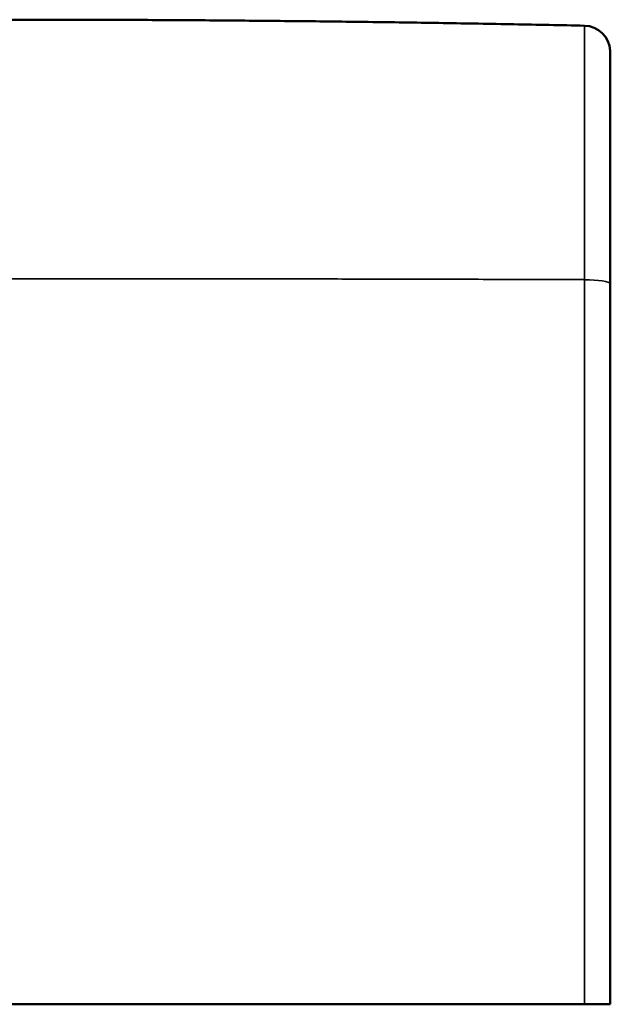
# Model space of a CAD drawing. Header units: millimetres. Extents: x 1077 to 6824, y 2445 to 4712.
# Tile 15 of 15: x 6374 to 6824, y 2445 to 3195. Entities that reach past the tile are written whole.
import ezdxf

# ---------------------------------------------------------------- set-up
doc = ezdxf.new("R2010")
doc.units = ezdxf.units.MM
doc.layers.add('Visibile (ISO)', color=7, linetype='Continuous', lineweight=50)
doc.layers.add('Visibile sottile (ISO)', color=7, linetype='Continuous', lineweight=35)

msp = doc.modelspace()

# ---------------------------------------------------------------- linework, layer by layer
at = {"layer": 'Visibile (ISO)'}
for p, q in [((6823.88, 3169), (6823.79, 3171.02)), ((6823.88, 3169), (6823.88, 3169)), ((6823.88, 2444.72), (6823.88, 2993.22)), ((6823.79, 2444.72), (6804.24, 2444.72)), ((6823.87, 2444.72), (6823.79, 2444.72)), ((6823.88, 2444.72), (6823.87, 2444.72))]:
    msp.add_line(p, q, dxfattribs=at)
msp.add_arc((6803.81, 3170.15), 20, 2.5, 88.78293, dxfattribs=at)
for points, weights, degree in [([(5943.9, 3190.15), (6374.07, 3199.29), (6804.24, 3190.15)], [1, 0.999774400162, 1], 2), ([(6804.24, 2444.72), (6517.48, 2444.72), (6230.66, 2444.72), (5943.9, 2444.72)], [1, 0.999849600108, 0.999849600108, 1], 3)]:
    msp.add_rational_spline(points, weights, degree=degree, dxfattribs=at)
msp.add_open_spline([(6823.89, 3168.75), (6823.89, 3168.75), (6823.89, 3168.75), (6823.89, 3168.74), (6823.89, 3168.7), (6823.89, 3168.5), (6823.89, 3168.2), (6823.89, 3166.41), (6823.88, 3163.74), (6823.88, 3155.86), (6823.88, 3150.6), (6823.88, 3137.76), (6823.88, 3130.12), (6823.88, 3112.83), (6823.88, 3103.11), (6823.88, 3082.03), (6823.88, 3070.6), (6823.88, 3046.54), (6823.88, 3033.81), (6823.88, 3011.74), (6823.88, 3002.53), (6823.88, 2993.23)], degree=3, knots=[0.882549, 0.882549, 0.882549, 0.882549, 0.912417, 0.912417, 1.364573, 1.364573, 2.721602, 2.721602, 6.799143, 6.799143, 10.899423, 10.899423, 15.001028, 15.001028, 19.102729, 19.102729, 23.203135, 23.203135, 27.305737, 27.305737, 30.133621, 30.133621, 30.133621, 30.133621], dxfattribs=at)
msp.add_open_spline([(6823.88, 2993.22), (6823.88, 2993.22), (6823.88, 2993.22), (6823.88, 2993.22)], degree=3, dxfattribs=at)
at = {"layer": 'Visibile sottile (ISO)'}
for p, q in [((6804.24, 2996.69), (6804.24, 3190.15)), ((6823.79, 3171.02), (6823.79, 2993.54)), ((6804.24, 2996.69), (6804.24, 2444.72)), ((6823.79, 2993.54), (6823.87, 2993.26)), ((6823.79, 2444.72), (6823.79, 2993.54)), ((6823.87, 2993.26), (6823.87, 2444.72))]:
    msp.add_line(p, q, dxfattribs=at)
msp.add_ellipse((6803.81, 2993.4), major_axis=(20, 0), ratio=0.164399, start_param=0.043633, end_param=1.549554, dxfattribs=at)
msp.add_open_spline([(6823.87, 2993.26), (6823.87, 3000.16), (6823.87, 3013.91), (6823.87, 3034.04), (6823.87, 3050.14), (6823.87, 3062.49), (6823.87, 3080.58), (6823.87, 3095.9), (6823.87, 3110.84), (6823.87, 3120.35), (6823.88, 3132.18), (6823.88, 3143.34), (6823.88, 3151.02), (6823.88, 3156.18), (6823.88, 3160.71), (6823.88, 3165.11), (6823.88, 3168.3), (6823.88, 3169), (6823.88, 3169)], degree=3, knots=[-29.374358, -29.374358, -29.374358, -29.374358, -27.276189, -25.178021, -23.079853, -22.030768, -20.981684, -16.785347, -16.260805, -14.687179, -12.589011, -10.490842, -8.392674, -7.343589, -6.294505, -4.196337, -2.098168, 0, 0, 0, 0], dxfattribs=at)
msp.add_rational_spline([(6804.24, 2996.69), (6374.07, 2998.19), (5943.9, 2996.69)], [1, 0.999774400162, 1], degree=2, dxfattribs=at)
msp.add_open_spline([(6823.88, 2993.22), (6823.88, 2993.23), (6823.87, 2993.24), (6823.87, 2993.26)], degree=3, dxfattribs=at)

doc.saveas('drawing.dxf')
